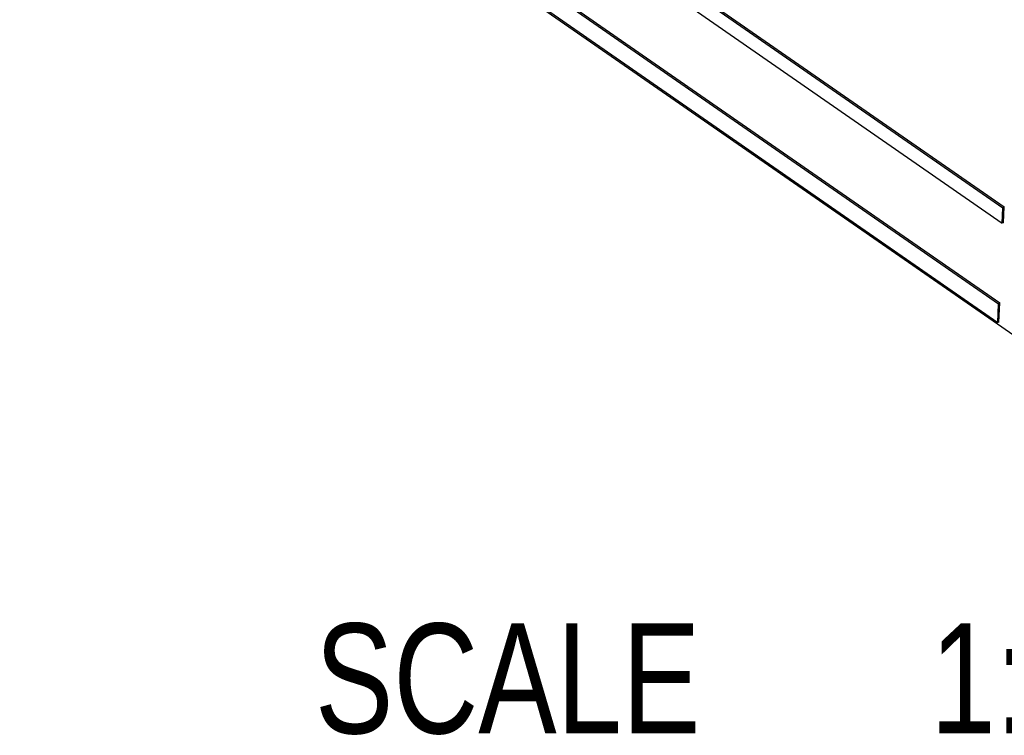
# Model space of a CAD drawing. Extents: x 0 to 594, y 0 to 420.
# Tile 30 of 61: x 496 to 527, y 83 to 106. Entities that reach past the tile are written whole.
import ezdxf

# ---------------------------------------------------------------- set-up
doc = ezdxf.new("R2010")
doc.units = 0
doc.header["$LTSCALE"] = 32.67
doc.layers.get('0').update_dxf_attribs({"linetype": 'CONTINUOUS'})
doc.layers.add('DRAFTS', color=7, linetype='CONTINUOUS')
doc.styles.get("Standard").update_dxf_attribs({"font": 'txt', "width": 0.8})

msp = doc.modelspace()

# ---------------------------------------------------------------- linework, layer by layer
at = {"color": 7, "linetype": 'CONTINUOUS'}
for p, q in [((496.189, 121.839), (527.342, 100.236)), ((496.052, 118.783), (527.205, 97.18)), ((496.848, 117.507), (528.574, 95.507)), ((527.342, 100.236), (527.306, 100.204)), ((527.32, 99.727), (527.342, 100.236)), ((527.32, 99.727), (527.284, 99.717)), ((527.205, 97.18), (527.169, 97.148)), ((527.178, 96.563), (527.205, 97.18)), ((527.178, 96.563), (527.142, 96.553))]:
    msp.add_line(p, q, dxfattribs=at)
at = {"layer": 'DRAFTS', "color": 7, "linetype": 'CONTINUOUS'}
for p, q in [((496.152, 121.807), (527.306, 100.204)), ((496.131, 121.32), (527.284, 99.717)), ((496.015, 118.751), (527.169, 97.148)), ((495.989, 118.156), (527.142, 96.553)), ((527.284, 99.717), (527.306, 100.204)), ((527.142, 96.553), (527.169, 97.148))]:
    msp.add_line(p, q, dxfattribs=at)

# ---------------------------------------------------------------- texts
at = {"color": 5, "linetype": 'CONTINUOUS', "width": 0.8}
for s, p in [('SCALE  ', (505.393, 83.461)), ('1:10', (524.993, 83.461))]:
    msp.add_text(s, height=3.5, dxfattribs=at).set_placement(p)

doc.saveas('drawing.dxf')
